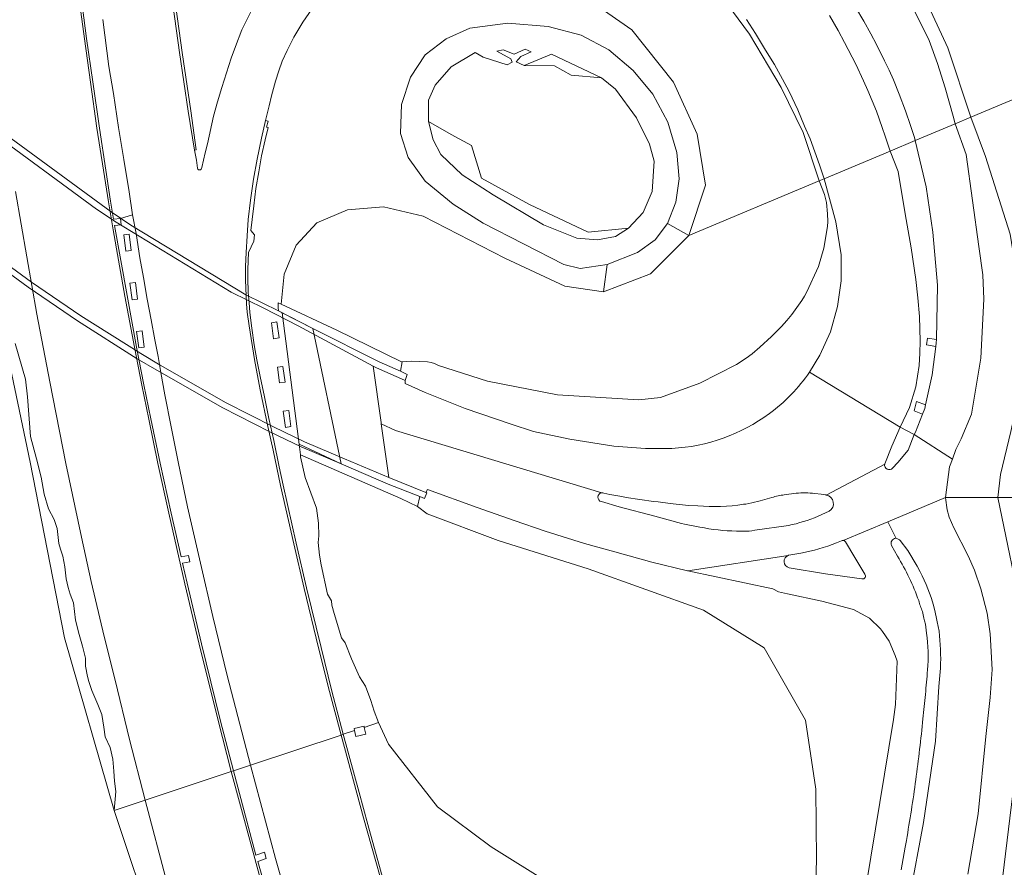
# Model space of a CAD drawing. Header units: metres. Extents: x 140853 to 145288, y 474558 to 480269.
# Tile 68 of 256: x 141122 to 141283, y 476836 to 476974. Entities that reach past the tile are written whole.
import ezdxf

# ---------------------------------------------------------------- set-up
doc = ezdxf.new("R2010")
doc.units = ezdxf.units.M
doc.header["$MEASUREMENT"] = 0
for name, color, linetype, lineweight in [('B-WE-GR-BEPLANTING_CULTUUR_BOSPLANTSOEN-G', 90, 'GR-PLANTSOEN', 18), ('B-WE-GR-BOS_LOOF-G', 40, 'Continuous', 13), ('B-WE-GR-GRAS-G', 60, 'Continuous', 13), ('B-WE-GR-GRAS_KRUIDENRIJK-G', 80, 'Continuous', 18), ('B-WE-GR-GROENVOORZIENING-G', 80, 'Continuous', 18), ('B-WE-GR-RIET-G', 120, 'Continuous', 13), ('B-WE-GR-STRUIK-G', 90, 'Continuous', 13), ('B-WE-KW-KUNSTWERK_BRUG-G', 170, 'Continuous', 18), ('B-WE-KW-KUNSTWERK_LANDHOOFD-G', 170, 'Continuous', 18), ('B-WE-OG-BEBOUWING_LAGE TRAFO-G', 7, 'Continuous', 18), ('B-WE-OG-WATER-G', 130, 'Continuous', 18), ('B-WE-VH-VERHARDING_ASFALT-G', 252, 'Continuous', 18), ('B-WE-VH-VERHARDING_BETON-G', 252, 'Continuous', 18), ('B-WE-VH-VERHARDING_GESLOTEN-G', 7, 'Continuous', 18), ('B-WE-VH-VERHARDING_OPEN-G', 252, 'Continuous', 18), ('B-WE-VH-VERHARDING_TEGEL-G', 252, 'Continuous', 18)]:
    doc.layers.add(name, color=color, linetype=linetype, lineweight=lineweight)
doc.linetypes.add('GR-PLANTSOEN', pattern='A,0,[179,NLCS.shx,S=2,R=0,X=0,Y=0],-4', length=4)

msp = doc.modelspace()

# ---------------------------------------------------------------- linework, layer by layer
at = {"layer": 'B-WE-GR-BEPLANTING_CULTUUR_BOSPLANTSOEN-G', "ltscale": 0.2, "flags": 128}
msp.add_lwpolyline([(141290.917, 476896.52), (141281.8, 476896.526), (141285.994, 476876.321), (141285.434, 476858.118), (141282.353, 476832.634), (141277.032, 476813.871), (141269.199, 476789.391), (141280.266, 476784.926), (141283.014, 476783.817), (141283.795, 476785.751), (141284.627, 476787.424), (141285.559, 476789.043), (141286.612, 476790.632), (141287.173, 476791.397), (141288.947, 476793.533), (141296.455, 476801.514), (141310.501, 476815.982), (141333.052, 476838.852), (141327.791, 476836.821), (141323.203, 476836.238), (141317.861, 476836.533), (141312.949, 476839.289), (141310.694, 476841.508), (141308.194, 476845.334), (141306.279, 476850.771), (141303.827, 476864.227), (141301.178, 476869.021), (141297.287, 476874.379), (141295.033, 476878.946), (141291.995, 476889.291), (141290.98, 476894.638), (141290.917, 476896.52)], close=True, dxfattribs=at)
at = {"layer": 'B-WE-GR-BOS_LOOF-G', "ltscale": 0.2, "flags": 128}
msp.add_lwpolyline([(141144.453, 476825.514), (141137.785, 476845.479), (141129.647, 476873.643), (141124.093, 476902.279), (141120.827, 476917.877)], dxfattribs=at)
at = {"layer": 'B-WE-GR-GRAS-G', "ltscale": 0.2, "flags": 128}
for points in [[(141231.439, 476939.225), (141252.693, 476948.145), (141250.057, 476956.026), (141246.471, 476963.349), (141241.301, 476972.072), (141235.945, 476979.396), (141231.567, 476983.734), (141224.937, 476987.87), (141213.398, 476990.094), (141202.981, 476988.593), (141193.7, 476984.442), (141185.433, 476977.283), (141194.917, 476980.537), (141204.805, 476980.852), (141214.336, 476978.245), (141222.141, 476972.758), (141228.953, 476964.209), (141232.765, 476955.741), (141234.149, 476947.44), (141231.439, 476939.225)], [(141289.467, 476963.578), (141277.41, 476958.518), (141279.765, 476952.119), (141283.789, 476939.474), (141285.37, 476929.558), (141286.519, 476921.08), (141285.513, 476914.613), (141283.933, 476907.284), (141282.208, 476900.243), (141281.8, 476896.526), (141290.917, 476896.52), (141290.733, 476902.056), (141291.1, 476906.214), (141291.9, 476907.873), (141293.007, 476909.345), (141298.879, 476915.109), (141300.291, 476916.199), (141306.038, 476919.613), (141311.626, 476921.449), (141313.223, 476921.805), (141315.545, 476922.322), (141298.807, 476945.267), (141289.467, 476963.578)]]:
    msp.add_lwpolyline(points, close=True, dxfattribs=at)
msp.add_lwpolyline([(141268.045, 476981.942), (141273.639, 476969.84), (141277.41, 476958.518), (141289.467, 476963.578)], dxfattribs=at)
at = {"layer": 'B-WE-GR-GRAS_KRUIDENRIJK-G', "ltscale": 0.2, "flags": 128}
for points in [[(141277.41, 476958.518), (141274.85, 476957.444), (141276.636, 476952.437), (141278.69, 476937.419), (141279.367, 476932.799), (141279.509, 476928.871), (141279.042, 476919.243), (141277.519, 476910.123), (141275.805, 476906.069), (141274.975, 476904.353), (141274.383, 476902.753), (141273.917, 476901.494), (141273.282, 476896.532), (141281.8, 476896.526), (141282.208, 476900.243), (141283.933, 476907.284), (141285.513, 476914.613), (141286.519, 476921.08), (141285.37, 476929.558), (141283.789, 476939.474), (141279.765, 476952.119), (141277.41, 476958.518)], [(141268.338, 476954.711), (141264.241, 476952.991), (141265.567, 476949.649), (141266.687, 476942.756), (141267.659, 476937.216), (141268.412, 476932.058), (141268.772, 476929.064), (141269.01, 476926.009), (141269.099, 476924.016), (141269.12, 476922.022), (141269.073, 476920.028), (141268.958, 476918.037), (141268.412, 476914.544), (141267.379, 476911.163), (141265.879, 476907.961), (141268.158, 476906.809), (141268.365, 476907.178), (141269.534, 476910.113), (141268.146, 476910.659), (141268.54, 476912.175), (141270.034, 476911.641), (141271.114, 476916.499), (141271.697, 476921.16), (141270.184, 476921.406), (141270.318, 476922.503), (141271.776, 476922.255), (141271.936, 476931.132), (141271.217, 476939.774), (141270.108, 476947.154), (141268.338, 476954.711)], [(141250.288, 476929.347), (141250.662, 476930.07), (141252.541, 476934.174), (141253.44, 476937.153), (141254.02, 476940.702), (141254.083, 476941.536), (141254.059, 476942.789), (141253.881, 476944.598), (141253.57, 476945.9), (141252.693, 476948.145), (141231.439, 476939.225), (141225.208, 476932.968), (141217.504, 476930.037), (141211.209, 476930.982), (141201.433, 476935.545), (141188.134, 476942.362), (141181.688, 476943.914), (141175.79, 476943.401), (141170.825, 476941.273), (141167.426, 476937.661), (141165.48, 476932.904), (141164.974, 476928.043), (141174.04, 476923.805), (141184.573, 476918.646), (141184.715, 476918.615), (141186.248, 476918.744), (141188.818, 476918.656), (141189.411, 476918.532), (141189.989, 476918.347), (141190.629, 476918.057), (141198.603, 476915.473), (141210.016, 476913.281), (141223.3, 476912.44), (141226.84, 476912.843), (141233.239, 476915.146), (141239.207, 476918.209), (141240.75, 476919.223), (141241.733, 476919.965), (141242.991, 476921.012), (141244.894, 476922.737), (141246.546, 476924.395), (141247.414, 476925.354), (141248.232, 476926.355), (141249.858, 476928.656), (141250.288, 476929.347)]]:
    msp.add_lwpolyline(points, close=True, dxfattribs=at)
msp.add_lwpolyline([(141251.123, 476916.97), (141252.799, 476919.694), (141254.532, 476923.541), (141255.679, 476927.629), (141256.256, 476931.835), (141256.251, 476936.079), (141255.415, 476941.471), (141253.513, 476948.489), (141252.693, 476948.145), (141253.57, 476945.9), (141253.881, 476944.598), (141254.059, 476942.789), (141254.083, 476941.536), (141254.02, 476940.702), (141253.44, 476937.153), (141252.541, 476934.174), (141250.662, 476930.07), (141250.288, 476929.347), (141249.858, 476928.656), (141248.232, 476926.355), (141247.414, 476925.354), (141246.546, 476924.395), (141244.894, 476922.737), (141242.991, 476921.012), (141241.733, 476919.965), (141240.75, 476919.223), (141239.207, 476918.209), (141233.239, 476915.146), (141226.84, 476912.843), (141223.3, 476912.44), (141210.016, 476913.281), (141198.603, 476915.473), (141190.629, 476918.057), (141189.989, 476918.347), (141189.411, 476918.532), (141188.818, 476918.656), (141186.248, 476918.744), (141184.715, 476918.615), (141184.428, 476917.123), (141185.53, 476916.564), (141185.19, 476915.604), (141185.204, 476915.111), (141188.453, 476913.625), (141194.961, 476911.027), (141202.455, 476908.453), (141206.12, 476907.285), (141212.021, 476906.045), (141219.227, 476904.911), (141224.364, 476904.528), (141228.679, 476904.513), (141228.679, 476904.513, 0.1471158), (141244.556, 476910.207), (141244.556, 476910.207, 0.0822258), (141251.123, 476916.97)], format="xyb", close=True, dxfattribs=at)
for points in [[(141251.793, 476822.749), (141252.231, 476837.453), (141252.135, 476848.962), (141250.471, 476860.199), (141243.688, 476872.022), (141233.801, 476878.175), (141215.043, 476884.911), (141200.337, 476889.529), (141188.771, 476893.83), (141187.19, 476895.059), (141187.19, 476895.059), (141184.488, 476896.357), (141168.125, 476903.458), (141168.163, 476903.158), (141168.908, 476899.751), (141170.755, 476894.8), (141171.063, 476892.358), (141171.129, 476890.29), (141171.002, 476889.183), (141171.209, 476887.12), (141171.503, 476885.516), (141172.559, 476880.775), (141173.175, 476879.664), (141173.265, 476878.946), (141173.625, 476877.608), (141174.8, 476873.66), (141175.425, 476872.823), (141176.465, 476870.212), (141177.774, 476867.268), (141178.716, 476865.771), (141179.577, 476863.428), (141180.164, 476861.703), (141180.825, 476859.81), (141182.498, 476856.317), (141190.458, 476846.082), (141199.188, 476839.581), (141209.032, 476833.442)], [(141258.159, 476820.076), (141264.795, 476860.321), (141264.795, 476860.321), (141265.118, 476862.785), (141265.411, 476869.823), (141265.042, 476870.781), (141264.074, 476873.07), (141262.986, 476874.656), (141262.668, 476875.119), (141260.881, 476876.846), (141258.248, 476878.267), (141253.128, 476879.605), (141247.511, 476880.801), (141246.055, 476881.122), (141245.124, 476881.624), (141231.243, 476884.547), (141231.2, 476884.556), (141225.391, 476885.962), (141219.362, 476887.638), (141214.438, 476889.031), (141208.032, 476891.003), (141202.956, 476892.771), (141196.95, 476894.905), (141188.837, 476897.82), (141188.587, 476897.338), (141188.708, 476897.29), (141188.339, 476896.38), (141187.603, 476896.664), (141187.19, 476895.059), (141188.771, 476893.83), (141200.337, 476889.529), (141215.043, 476884.911), (141233.801, 476878.175), (141243.688, 476872.022), (141250.471, 476860.199), (141252.135, 476848.962), (141252.231, 476837.453), (141251.793, 476822.749)]]:
    msp.add_lwpolyline(points, dxfattribs=at)
msp.add_lwpolyline([(141282.353, 476832.634), (141285.434, 476858.118), (141285.994, 476876.321), (141281.8, 476896.526), (141273.282, 476896.532), (141273.283, 476896.512), (141273.284, 476896.491), (141273.284, 476896.491, 0.0712984), (141273.883, 476893.328), (141273.883, 476893.328), (141274.6, 476891.546), (141276.942, 476886.987), (141278.009, 476884.656), (141279.014, 476881.644), (141280.046, 476877.647), (141280.53, 476874.286), (141280.859, 476868.45), (141280.572, 476863.917), (141279.847, 476857.561), (141278.586, 476844.962), (141276.909, 476835.132)], format="xyb", dxfattribs=at)
at = {"layer": 'B-WE-GR-GROENVOORZIENING-G', "ltscale": 0.2, "flags": 128}
for points in [[(141267.72, 476976.8), (141269.32, 476973.69), (141270.58, 476971), (141271.94, 476967.26), (141273.23, 476963.28), (141274.49, 476958.7), (141274.85, 476957.444), (141277.41, 476958.518), (141273.639, 476969.84), (141268.045, 476981.942)], [(141147.548, 476978.543), (141148.828, 476969.052), (141150.237, 476959.568), (141151.148, 476953.195), (141150.863, 476953.167), (141150.863, 476953.167), (141151.19, 476951.49), (141151.33, 476950.18), (141151.405, 476950.049), (141151.515, 476949.952), (141151.669, 476949.91), (141151.816, 476949.941), (141151.935, 476950.04), (141152.001, 476950.176), (141152.038, 476950.335), (141152.594, 476952.702), (141152.959, 476954.181), (141153.953, 476958.689), (141154.588, 476961.032), (141155.324, 476963.361), (141156.856, 476968.117), (141157.523, 476970.039), (141158.597, 476972.757), (141160.508, 476976.687)], [(141169.986, 476976.151), (141168.49, 476973.985), (141167.04, 476971.579), (141165.962, 476969.368), (141165.153, 476967.64), (141164.617, 476966.057), (141164.058, 476964.4), (141163.383, 476962.003), (141163.011, 476960.375), (141162.425, 476957.994), (141162.877, 476957.891), (141162.612, 476956.901), (141162.845, 476956.842), (141162.404, 476954.838), (141161.8, 476952.196), (141161.336, 476949.607), (141160.868, 476946.912), (141160.509, 476944.041), (141160.249, 476941.844), (141160.046, 476940.066), (141160.615, 476939.312), (141160.534, 476938.314), (141159.636, 476936.447), (141159.562, 476933.701), (141159.539, 476932.261), (141159.602, 476929.951), (141159.743, 476928.334), (141159.893, 476926.684), (141160.211, 476924.103), (141160.598, 476921.381), (141161.003, 476918.985), (141161.636, 476915.974), (141162.207, 476913.201), (141162.998, 476909.409), (141163.763, 476905.814), (141164.665, 476901.514), (141165.316, 476898.52), (141167.424, 476889.047), (141169.101, 476881.791), (141171.482, 476872.066), (141173.268, 476864.922), (141175.106, 476857.907), (141176.957, 476858.523), (141176.878, 476858.865), (141178.488, 476859.233), (141178.532, 476859.047), (141180.825, 476859.81), (141180.164, 476861.703), (141179.577, 476863.428), (141178.716, 476865.771), (141177.774, 476867.268), (141176.465, 476870.212), (141175.425, 476872.823), (141174.8, 476873.66), (141173.625, 476877.608), (141173.265, 476878.946), (141173.175, 476879.664), (141172.559, 476880.775), (141171.503, 476885.516), (141171.209, 476887.12), (141171.002, 476889.183), (141171.129, 476890.29), (141171.063, 476892.358), (141170.755, 476894.8), (141168.908, 476899.751), (141168.163, 476903.158), (141168.125, 476903.458), (141167.903, 476905.193), (141167.796, 476906.028), (141165.169, 476926.601), (141164.527, 476926.929), (141164.52, 476927.497), (141164.511, 476928.26), (141164.974, 476928.043), (141165.48, 476932.904), (141167.426, 476937.661), (141170.825, 476941.273), (141175.79, 476943.401), (141181.688, 476943.914), (141188.134, 476942.362), (141201.433, 476935.545), (141211.209, 476930.982), (141217.504, 476930.037), (141218.106, 476934.526), (141213.722, 476933.85), (141211.033, 476934.479), (141197.929, 476941.265), (141193.035, 476944.361), (141188.451, 476948.072), (141185.663, 476951.931), (141184.432, 476955.845), (141184.607, 476960.603), (141186.05, 476965.032), (141188.465, 476968.71), (141191.856, 476971.273), (141195.71, 476973.024), (141201.935, 476973.822), (141208.499, 476973.297), (141213.859, 476971.91), (141218.38, 476969.509), (141222.384, 476966.121), (141225.57, 476962.275), (141228.025, 476957.708), (141229.494, 476952.776), (141229.852, 476948.491), (141229.286, 476944.651), (141227.968, 476941.211), (141231.439, 476939.225), (141234.149, 476947.44), (141232.765, 476955.741), (141228.953, 476964.209), (141222.141, 476972.758), (141214.336, 476978.245)], [(141235.945, 476979.396), (141241.301, 476972.072), (141246.471, 476963.349), (141250.057, 476956.026), (141252.693, 476948.145), (141253.513, 476948.489), (141252.71, 476950.77), (141251.99, 476952.87), (141251.19, 476954.98), (141250.31, 476957.04), (141249.19, 476959.7), (141247.76, 476962.71), (141246.71, 476964.69), (141245.38, 476967.11), (141243.95, 476969.46), (141242.31, 476972.17), (141240.83, 476974.44)], [(141132.413, 476978.119), (141133.259, 476971.368), (141134.262, 476964.277), (141135.376, 476956.732), (141136.394, 476949.902), (141137.185, 476944.81), (141137.642, 476941.908), (141138.79, 476942), (141138.79, 476942), (141140.778, 476942.6), (141140.205, 476946.335), (141139.336, 476951.64), (141138.479, 476956.83), (141137.644, 476962.392), (141136.917, 476966.806), (141135.896, 476974.441)], [(141254.36, 476975.1), (141255.79, 476972.64), (141256.83, 476970.72), (141258.66, 476967.15), (141259.89, 476964.47), (141260.59, 476962.85), (141262, 476959.48), (141262.96, 476956.82), (141263.44, 476955.41), (141264.241, 476952.991), (141268.338, 476954.711), (141268.21, 476955.19), (141267.58, 476957.16), (141266.75, 476959.53), (141265.72, 476962.29), (141264.79, 476964.63), (141264.06, 476966.19), (141263.34, 476967.7), (141262.04, 476970.38), (141261.11, 476972.11), (141259.97, 476974.15), (141258.59, 476976.43)], [(141121.651, 476921.631), (141123.29, 476915.796), (141123.65, 476912.918), (141124.129, 476906.444), (141125.088, 476902.847), (141125.888, 476899.849), (141126.367, 476897.052), (141127.047, 476894.694), (141128.006, 476892.935), (141128.485, 476891.457), (141128.735, 476889.014), (141129.043, 476888.112), (141129.395, 476886.946), (141129.725, 476885.23), (141129.967, 476883.25), (141130.275, 476881.864), (141130.605, 476880.764), (141131.133, 476879.356), (141131.463, 476876.518), (141132.057, 476874.208), (141132.585, 476872.294), (141133.069, 476870.314), (141133.091, 476869.016), (141133.399, 476867.322), (141133.619, 476866.508), (141134.125, 476865.034), (141135.115, 476862.768), (141135.775, 476861.162), (141136.083, 476859.072), (141136.303, 476857.488), (141137.095, 476855.75), (141137.557, 476853.836), (141137.689, 476851.878), (141137.821, 476850.272), (141138.013, 476848.582), (141137.785, 476845.479), (141142.824, 476847.157), (141140.287, 476857.084), (141137.917, 476866.728), (141136.134, 476873.852), (141134.002, 476882.83), (141132.459, 476890.057), (141129.867, 476902.076), (141127.258, 476915.371), (141125.177, 476926.393), (141123.523, 476935.755), (141121.668, 476946.414)], [(141209.032, 476833.442), (141199.188, 476839.581), (141190.458, 476846.082), (141182.498, 476856.317), (141180.825, 476859.81), (141178.532, 476859.047), (141178.795, 476857.947), (141177.176, 476857.566), (141176.957, 476858.523), (141175.106, 476857.907), (141177.672, 476848.43), (141179.086, 476843.184), (141183.233, 476828.295)], [(141146.374, 476833.78), (141142.824, 476847.157), (141137.785, 476845.479), (141144.453, 476825.514)]]:
    msp.add_lwpolyline(points, dxfattribs=at)
for points in [[(141163.758, 476922.405), (141163.393, 476925.005), (141164.286, 476925.132), (141164.651, 476922.522), (141163.758, 476922.405)], [(141164.718, 476915.196), (141164.364, 476917.777), (141165.258, 476917.894), (141165.611, 476915.313), (141164.718, 476915.196)], [(141165.68, 476907.948), (141165.333, 476910.579), (141166.217, 476910.696), (141166.573, 476908.075), (141165.68, 476907.948)]]:
    msp.add_lwpolyline(points, close=True, dxfattribs=at)
at = {"layer": 'B-WE-GR-RIET-G', "ltscale": 0.2, "flags": 128}
for points in [[(141217.204, 476964.946), (141209.042, 476968.788), (141204.574, 476966.934), (141209.533, 476966.865), (141212.263, 476965.342), (141217.204, 476964.946)], [(141188.976, 476957.814), (141189.76, 476954.846), (141191.005, 476952.457), (141194.47, 476949.144), (141199.534, 476945.857), (141207.72, 476940.963), (141213.184, 476938.775), (141216.552, 476938.527), (141219.504, 476939.044), (141221.581, 476940.43), (141215.03, 476939.779), (141205.484, 476944.306), (141197.614, 476948.603), (141196.01, 476953.927), (141192.717, 476955.685), (141188.976, 476957.814)]]:
    msp.add_lwpolyline(points, close=True, dxfattribs=at)
at = {"layer": 'B-WE-GR-STRUIK-G', "ltscale": 0.2, "flags": 128}
msp.add_lwpolyline([(141227.968, 476941.211), (141225.969, 476938.502), (141223.068, 476936.483), (141218.106, 476934.526), (141217.504, 476930.037), (141225.208, 476932.968), (141231.439, 476939.225), (141227.968, 476941.211)], close=True, dxfattribs=at)
msp.add_lwpolyline([(141120.827, 476917.877), (141124.093, 476902.279), (141129.647, 476873.643), (141137.785, 476845.479), (141137.785, 476845.479), (141138.013, 476848.582), (141137.821, 476850.272), (141137.689, 476851.878), (141137.557, 476853.836), (141137.095, 476855.75), (141136.303, 476857.488), (141136.083, 476859.072), (141135.775, 476861.162), (141135.115, 476862.768), (141134.125, 476865.034), (141133.619, 476866.508), (141133.399, 476867.322), (141133.091, 476869.016), (141133.069, 476870.314), (141132.585, 476872.294), (141132.057, 476874.208), (141131.463, 476876.518), (141131.133, 476879.356), (141130.605, 476880.764), (141130.275, 476881.864), (141129.967, 476883.25), (141129.725, 476885.23), (141129.395, 476886.946), (141129.043, 476888.112), (141128.735, 476889.014), (141128.485, 476891.457), (141128.006, 476892.935), (141127.047, 476894.694), (141126.367, 476897.052), (141125.888, 476899.849), (141125.088, 476902.847), (141124.129, 476906.444), (141123.65, 476912.918), (141123.29, 476915.796), (141121.651, 476921.631)], dxfattribs=at)
at = {"layer": 'B-WE-KW-KUNSTWERK_BRUG-G', "ltscale": 0.2, "flags": 128}
msp.add_lwpolyline([(141116.561, 476935.998), (141123.733, 476930.786), (141131.764, 476925.315), (141141.535, 476919.149), (141144.727, 476917.292), (141155.459, 476911.154), (141163.16, 476907.215), (141168.255, 476904.765), (141174.76, 476902.008), (141182.448, 476898.703), (141187.603, 476896.664), (141188.339, 476896.38), (141188.708, 476897.29), (141188.587, 476897.338), (141182.53, 476899.782), (141181.307, 476908.508), (141181.275, 476908.739), (141179.99, 476917.904), (141180.528, 476917.651), (141185.07, 476915.657), (141185.19, 476915.604), (141185.53, 476916.564), (141184.428, 476917.123), (141180.945, 476918.64), (141170.132, 476924.064), (141164.527, 476926.929), (141159.243, 476929.533), (141140.48, 476940.93), (141140.48, 476940.93), (141137.287, 476943.067), (141119.322, 476956.239)], dxfattribs=at)
for points in [[(141140.212, 476939.447), (141139.318, 476939.34), (141139.657, 476936.678), (141140.551, 476936.795), (141140.212, 476939.447)], [(141141.223, 476931.561), (141140.33, 476931.434), (141140.701, 476928.744), (141141.595, 476928.861), (141141.223, 476931.561)], [(141142.303, 476923.679), (141141.409, 476923.562), (141141.769, 476920.902), (141142.652, 476921.028), (141142.303, 476923.679)], [(141164.286, 476925.132), (141163.393, 476925.005), (141163.758, 476922.405), (141164.651, 476922.522), (141164.286, 476925.132)], [(141165.258, 476917.894), (141164.364, 476917.777), (141164.718, 476915.196), (141165.611, 476915.313), (141165.258, 476917.894)], [(141166.217, 476910.696), (141165.333, 476910.579), (141165.68, 476907.948), (141166.573, 476908.075), (141166.217, 476910.696)]]:
    msp.add_lwpolyline(points, close=True, dxfattribs=at)
at = {"layer": 'B-WE-KW-KUNSTWERK_LANDHOOFD-G', "ltscale": 0.2, "flags": 128}
msp.add_lwpolyline([(141181.307, 476908.508), (141181.275, 476908.739), (141179.99, 476917.904), (141180.528, 476917.651), (141185.07, 476915.657), (141185.19, 476915.604), (141185.53, 476916.564), (141184.428, 476917.123), (141180.945, 476918.64), (141170.132, 476924.064), (141174.76, 476902.008), (141182.448, 476898.703), (141187.603, 476896.664), (141188.339, 476896.38), (141188.708, 476897.29), (141188.587, 476897.338), (141182.53, 476899.782), (141181.307, 476908.508)], close=True, dxfattribs=at)
at = {"layer": 'B-WE-OG-BEBOUWING_LAGE TRAFO-G', "ltscale": 0.2, "flags": 128}
msp.add_lwpolyline([(141178.795, 476857.947), (141178.532, 476859.047), (141178.488, 476859.233), (141176.878, 476858.865), (141176.957, 476858.523), (141177.176, 476857.566), (141178.795, 476857.947)], close=True, dxfattribs=at)
at = {"layer": 'B-WE-OG-WATER-G', "ltscale": 0.2, "flags": 128}
msp.add_lwpolyline([(141221.581, 476940.43), (141223.991, 476943), (141225.481, 476946.392), (141225.79, 476951.332), (141224.999, 476954.128), (141222.887, 476958.427), (141219.452, 476963.098), (141217.204, 476964.946), (141212.263, 476965.342), (141209.533, 476966.865), (141204.574, 476966.934), (141203.287, 476967.537), (141204.069, 476968.438), (141205.743, 476969.155), (141204.779, 476969.604), (141202.939, 476968.775), (141201.179, 476969.519), (141200.141, 476969.256), (141202.393, 476968.01), (141202.627, 476967.506), (141201.809, 476967.03), (141197.935, 476968.323), (141196.63, 476969.068), (141192.704, 476966.709), (141190.112, 476963.724), (141189.001, 476961.293), (141188.976, 476957.814), (141192.717, 476955.685), (141196.01, 476953.927), (141197.614, 476948.603), (141205.484, 476944.306), (141215.03, 476939.779), (141221.581, 476940.43)], close=True, dxfattribs=at)
at = {"layer": 'B-WE-VH-VERHARDING_ASFALT-G', "ltscale": 0.2, "flags": 128}
for points in [[(141276.636, 476952.437), (141274.85, 476957.444), (141268.338, 476954.711), (141270.108, 476947.154), (141271.217, 476939.774), (141271.936, 476931.132), (141271.776, 476922.255), (141271.766, 476921.711), (141271.697, 476921.16), (141271.114, 476916.499), (141270.034, 476911.641), (141269.897, 476911.024), (141269.534, 476910.113), (141268.365, 476907.178), (141268.158, 476906.809), (141274.383, 476902.753), (141274.975, 476904.353), (141275.805, 476906.069), (141277.519, 476910.123), (141279.042, 476919.243), (141279.509, 476928.871), (141279.367, 476932.799), (141278.69, 476937.419), (141276.636, 476952.437)], [(141268.412, 476932.058), (141267.659, 476937.216), (141266.687, 476942.756), (141265.567, 476949.649), (141264.241, 476952.991), (141253.513, 476948.489), (141255.415, 476941.471), (141256.251, 476936.079), (141256.256, 476931.835), (141255.679, 476927.629), (141254.532, 476923.541), (141252.799, 476919.694), (141251.123, 476916.97), (141265.879, 476907.961), (141267.379, 476911.163), (141268.412, 476914.544), (141268.958, 476918.037), (141269.073, 476920.028), (141269.12, 476922.022), (141269.099, 476924.016), (141269.01, 476926.009), (141268.772, 476929.064), (141268.412, 476932.058)]]:
    msp.add_lwpolyline(points, close=True, dxfattribs=at)
for points in [[(141116.934, 476956.693), (141134.899, 476943.521), (141138.092, 476941.384), (141156.855, 476929.987), (141162.139, 476927.383), (141167.744, 476924.518), (141179.99, 476917.904), (141180.528, 476917.651), (141185.07, 476915.657), (141185.19, 476915.604), (141185.53, 476916.564), (141184.428, 476917.123), (141180.945, 476918.64), (141170.132, 476924.064), (141164.527, 476926.929), (141159.243, 476929.533), (141140.48, 476940.93), (141137.287, 476943.067), (141119.322, 476956.239)], [(141117.12, 476936.816), (141124.292, 476931.604), (141132.323, 476926.133), (141142.094, 476919.967), (141145.286, 476918.11), (141156.018, 476911.972), (141163.719, 476908.033), (141168.814, 476905.583), (141175.319, 476902.826), (141182.53, 476899.782), (141181.307, 476908.508), (141181.275, 476908.739), (141179.99, 476917.904), (141167.744, 476924.518), (141162.139, 476927.383), (141156.855, 476929.987), (141138.092, 476941.384), (141134.899, 476943.521), (141116.934, 476956.693)], [(141116.561, 476935.998), (141123.733, 476930.786), (141131.764, 476925.315), (141141.535, 476919.149), (141144.727, 476917.292), (141155.459, 476911.154), (141163.16, 476907.215), (141168.255, 476904.765), (141174.76, 476902.008), (141182.448, 476898.703), (141187.603, 476896.664), (141188.339, 476896.38), (141188.708, 476897.29), (141188.587, 476897.338), (141182.53, 476899.782), (141175.319, 476902.826), (141168.814, 476905.583), (141163.719, 476908.033), (141156.018, 476911.972), (141145.286, 476918.11), (141142.094, 476919.967), (141132.323, 476926.133), (141124.292, 476931.604), (141117.12, 476936.816)]]:
    msp.add_lwpolyline(points, dxfattribs=at)
for points in [[(141265.879, 476907.961), (141251.123, 476916.97), (141251.123, 476916.97, -0.0822258), (141244.556, 476910.207), (141244.556, 476910.207, -0.1471158), (141228.679, 476904.513), (141228.679, 476904.513), (141224.364, 476904.528), (141219.227, 476904.911), (141212.021, 476906.045), (141206.12, 476907.285), (141202.455, 476908.453), (141194.961, 476911.027), (141188.453, 476913.625), (141185.204, 476915.111), (141185.19, 476915.604), (141185.07, 476915.657), (141180.528, 476917.651), (141179.99, 476917.904), (141181.275, 476908.739), (141181.307, 476908.508), (141183.638, 476907.414), (141217.253, 476897.28), (141217.253, 476897.28, -0.1102811), (141217.57, 476897.249), (141217.57, 476897.249), (141218.547, 476897.03), (141220.486, 476896.673), (141220.486, 476896.673, 0.0187357), (141226.415, 476895.796), (141226.415, 476895.796), (141228.379, 476895.564), (141230.87, 476895.244), (141231.386, 476895.202), (141232.883, 476895.138), (141232.883, 476895.138, 0.0581928), (141240.341, 476895.412), (141240.341, 476895.412), (141240.738, 476895.455), (141241.205, 476895.52), (141241.715, 476895.647), (141243.046, 476895.984), (141244.978, 476896.511), (141244.978, 476896.511, -0.0452218), (141246.995, 476896.954), (141246.995, 476896.954), (141248.909, 476897.21), (141248.909, 476897.21, -0.0469933), (141251.952, 476897.191), (141251.952, 476897.191), (141252.978, 476897.084), (141253.747, 476896.932), (141253.785, 476896.926), (141253.823, 476896.919), (141263.355, 476901.964), (141263.363, 476901.995), (141263.371, 476902.025), (141264.523, 476904.89), (141265.879, 476907.961)], [(141220.06, 476895.005), (141217.191, 476895.845), (141217.191, 476895.845, -0.8452527), (141217.253, 476897.28), (141217.253, 476897.28), (141183.638, 476907.414), (141181.307, 476908.508), (141182.53, 476899.782), (141188.587, 476897.338), (141188.837, 476897.82), (141196.95, 476894.905), (141202.956, 476892.771), (141208.032, 476891.003), (141214.438, 476889.031), (141219.362, 476887.638), (141225.391, 476885.962), (141231.2, 476884.556), (141231.243, 476884.547), (141247.641, 476887.073), (141247.641, 476887.073, -0.0269266), (141247.743, 476887.104), (141247.743, 476887.104), (141249.687, 476887.468), (141249.687, 476887.468, 0.0495981), (141255.477, 476889.109), (141255.477, 476889.109), (141256.302, 476889.45), (141256.302, 476889.45, -0.1731002), (141256.595, 476889.531), (141256.595, 476889.531), (141263.856, 476892.559), (141273.284, 476896.491), (141273.283, 476896.512), (141273.282, 476896.532), (141273.917, 476901.494), (141274.383, 476902.753), (141268.158, 476906.809), (141267.185, 476904.249), (141265.478, 476902.217), (141264.644, 476901.31), (141264.644, 476901.31, -0.7675515), (141263.355, 476901.964), (141263.355, 476901.964), (141253.823, 476896.919), (141253.823, 476896.919, -0.6771962), (141254.33, 476894.272), (141254.33, 476894.272), (141252.52, 476893.464), (141252.52, 476893.464, -0.0474443), (141247.668, 476891.96), (141247.668, 476891.96), (141242.212, 476891.184), (141241.713, 476891.095), (141241.251, 476891.048), (141239.2, 476891.04), (141239.2, 476891.04, -0.0442215), (141233.229, 476891.686), (141233.229, 476891.686), (141230.746, 476892.196), (141230.246, 476892.287), (141225.887, 476893.457), (141220.06, 476895.005)]]:
    msp.add_lwpolyline(points, format="xyb", close=True, dxfattribs=at)
for points in [[(141276.909, 476835.132), (141278.586, 476844.962), (141279.847, 476857.561), (141280.572, 476863.917), (141280.859, 476868.45), (141280.53, 476874.286), (141280.046, 476877.647), (141279.014, 476881.644), (141278.009, 476884.656), (141276.942, 476886.987), (141274.6, 476891.546), (141273.883, 476893.328), (141273.883, 476893.328, -0.0712984), (141273.284, 476896.491), (141273.284, 476896.491), (141263.856, 476892.559), (141265.246, 476889.838), (141265.427, 476889.792), (141265.427, 476889.792, -0.1145874), (141265.899, 476889.514), (141265.899, 476889.514), (141267.12, 476887.871), (141268.631, 476885.345), (141269.113, 476884.41), (141269.113, 476884.41, -0.054391), (141271.346, 476878.769), (141271.346, 476878.769), (141271.562, 476877.827), (141271.809, 476876.798), (141271.91, 476876.233), (141272.221, 476874.735), (141272.221, 476874.735, -0.0398081), (141272.445, 476868.706), (141272.445, 476868.706), (141272.189, 476865.697), (141271.613, 476856.815), (141269.66, 476843.525), (141267.447, 476831.555)], [(141266.031, 476835.844), (141266.678, 476839.485), (141266.886, 476840.625), (141266.886, 476840.625, 0.0099272), (141268.428, 476850.492), (141268.428, 476850.492, 0.0099499), (141269.581, 476860.448), (141269.581, 476860.448, 0.0037826), (141269.988, 476864.426), (141269.988, 476864.426, 0.0035208), (141270.334, 476868.397), (141270.334, 476868.397, 0.0599564), (141270.186, 476874.401), (141270.186, 476874.401), (141269.99, 476875.884), (141269.833, 476876.389), (141269.719, 476876.855), (141269.52, 476877.912), (141269.52, 476877.912, -0.0407084), (141268.895, 476879.71), (141268.895, 476879.71, 0.0257554), (141267.351, 476883.425), (141267.351, 476883.425, 0.0255135), (141265.429, 476886.973), (141265.429, 476886.973), (141264.479, 476888.7), (141264.479, 476888.7, -0.5086673), (141265.135, 476889.867), (141265.135, 476889.867), (141265.246, 476889.838), (141263.856, 476892.559), (141256.595, 476889.531), (141256.595, 476889.531, -0.2533104), (141256.949, 476889.3), (141256.949, 476889.3), (141258.491, 476886.721), (141260.125, 476884.018), (141260.125, 476884.018, -0.6732988), (141259.651, 476883.236), (141259.651, 476883.236), (141253.712, 476884.069), (141247.788, 476885.073), (141247.788, 476885.073, -0.759964), (141247.641, 476887.073), (141247.641, 476887.073), (141231.243, 476884.547), (141245.124, 476881.624), (141246.055, 476881.122), (141247.511, 476880.801), (141253.128, 476879.605), (141258.248, 476878.267), (141260.881, 476876.846), (141262.668, 476875.119), (141262.986, 476874.656), (141264.074, 476873.07), (141265.042, 476870.781), (141265.411, 476869.823), (141265.118, 476862.785), (141264.795, 476860.321), (141258.159, 476820.076)]]:
    msp.add_lwpolyline(points, format="xyb", dxfattribs=at)
at = {"layer": 'B-WE-VH-VERHARDING_BETON-G', "ltscale": 0.2, "flags": 128}
for points in [[(141267.185, 476904.249), (141268.158, 476906.809), (141265.879, 476907.961), (141264.523, 476904.89), (141263.371, 476902.025), (141263.363, 476901.995), (141263.355, 476901.964), (141263.355, 476901.964, 0.7675515), (141264.644, 476901.31), (141264.644, 476901.31), (141265.478, 476902.217), (141267.185, 476904.249)], [(141252.52, 476893.464), (141254.33, 476894.272), (141254.33, 476894.272, 0.6771962), (141253.823, 476896.919), (141253.823, 476896.919), (141253.785, 476896.926), (141253.747, 476896.932), (141252.978, 476897.084), (141251.952, 476897.191), (141251.952, 476897.191, 0.0469933), (141248.909, 476897.21), (141248.909, 476897.21), (141246.995, 476896.954), (141246.995, 476896.954, 0.0452218), (141244.978, 476896.511), (141244.978, 476896.511), (141243.046, 476895.984), (141241.715, 476895.647), (141241.205, 476895.52), (141240.738, 476895.455), (141240.341, 476895.412), (141240.341, 476895.412, -0.0581928), (141232.883, 476895.138), (141232.883, 476895.138), (141231.386, 476895.202), (141230.87, 476895.244), (141228.379, 476895.564), (141226.415, 476895.796), (141226.415, 476895.796, -0.0187357), (141220.486, 476896.673), (141220.486, 476896.673), (141218.547, 476897.03), (141217.57, 476897.249), (141217.57, 476897.249, 0.1102811), (141217.253, 476897.28), (141217.253, 476897.28, 0.8452527), (141217.191, 476895.845), (141217.191, 476895.845), (141220.06, 476895.005), (141225.887, 476893.457), (141230.246, 476892.287), (141230.746, 476892.196), (141233.229, 476891.686), (141233.229, 476891.686, 0.0442215), (141239.2, 476891.04), (141239.2, 476891.04), (141241.251, 476891.048), (141241.713, 476891.095), (141242.212, 476891.184), (141247.668, 476891.96), (141247.668, 476891.96, 0.0474443), (141252.52, 476893.464)], [(141249.687, 476887.468), (141247.743, 476887.104), (141247.743, 476887.104, 0.0269266), (141247.641, 476887.073), (141247.641, 476887.073, 0.759964), (141247.788, 476885.073), (141247.788, 476885.073), (141253.712, 476884.069), (141259.651, 476883.236), (141259.651, 476883.236, 0.6732988), (141260.125, 476884.018), (141260.125, 476884.018), (141258.491, 476886.721), (141256.949, 476889.3), (141256.949, 476889.3, 0.2533104), (141256.595, 476889.531), (141256.595, 476889.531, 0.1731002), (141256.302, 476889.45), (141256.302, 476889.45), (141255.477, 476889.109), (141255.477, 476889.109, -0.0495981), (141249.687, 476887.468)]]:
    msp.add_lwpolyline(points, format="xyb", close=True, dxfattribs=at)
msp.add_lwpolyline([(141267.447, 476831.555), (141269.66, 476843.525), (141271.613, 476856.815), (141272.189, 476865.697), (141272.445, 476868.706), (141272.445, 476868.706, 0.0398081), (141272.221, 476874.735), (141272.221, 476874.735), (141271.91, 476876.233), (141271.91, 476876.233), (141271.809, 476876.798), (141271.562, 476877.827), (141271.346, 476878.769), (141271.346, 476878.769, 0.054391), (141269.113, 476884.41), (141269.113, 476884.41), (141268.631, 476885.345), (141267.12, 476887.871), (141265.899, 476889.514), (141265.899, 476889.514, 0.1145874), (141265.427, 476889.792), (141265.427, 476889.792), (141265.246, 476889.838), (141265.135, 476889.867), (141265.135, 476889.867, 0.5086673), (141264.479, 476888.7), (141264.479, 476888.7), (141265.429, 476886.973), (141265.429, 476886.973, -0.0255135), (141267.351, 476883.425), (141267.351, 476883.425, -0.0257554), (141268.895, 476879.71), (141268.895, 476879.71, 0.0407084), (141269.52, 476877.912), (141269.52, 476877.912), (141269.719, 476876.855), (141269.833, 476876.389), (141269.99, 476875.884), (141270.186, 476874.401), (141270.186, 476874.401, -0.0599564), (141270.334, 476868.397), (141270.334, 476868.397, -0.0035208), (141269.988, 476864.426), (141269.988, 476864.426, -0.0037826), (141269.581, 476860.448), (141269.581, 476860.448, -0.0099499), (141268.428, 476850.492), (141268.428, 476850.492, -0.0099272), (141266.886, 476840.625), (141266.886, 476840.625), (141266.678, 476839.485), (141266.031, 476835.844)], format="xyb", dxfattribs=at)
at = {"layer": 'B-WE-VH-VERHARDING_GESLOTEN-G', "ltscale": 0.2, "flags": 128}
for points in [[(141160.508, 476976.687), (141158.597, 476972.757), (141157.523, 476970.039), (141156.856, 476968.117), (141155.324, 476963.361), (141154.588, 476961.032), (141153.953, 476958.689), (141152.959, 476954.181), (141152.594, 476952.702), (141152.038, 476950.335), (141152.001, 476950.176), (141151.935, 476950.04), (141151.816, 476949.941), (141151.669, 476949.91), (141151.515, 476949.952), (141151.405, 476950.049), (141151.33, 476950.18), (141151.19, 476951.49), (141150.863, 476953.167), (141149.827, 476959.522), (141148.418, 476969.05), (141147.093, 476978.537)], [(141121.668, 476946.414), (141123.523, 476935.755), (141125.177, 476926.393), (141127.258, 476915.371), (141129.867, 476902.076), (141132.459, 476890.057), (141134.002, 476882.83), (141136.134, 476873.852), (141137.917, 476866.728), (141140.287, 476857.084), (141142.824, 476847.157), (141156.846, 476851.826), (141156.846, 476851.826), (141154.704, 476860.137), (141151.626, 476872.587), (141149.306, 476882.455), (141146.69, 476893.975), (141144.906, 476902.037), (141143.396, 476909.279), (141142.257, 476914.838), (141141.079, 476921.023), (141139.511, 476929.336), (141137.594, 476940.156), (141136.839, 476944.721), (141136.022, 476949.893), (141134.961, 476956.706), (141133.882, 476964.2), (141132.933, 476971.3), (141132.013, 476978.115)], [(141258.59, 476976.43), (141259.97, 476974.15), (141261.11, 476972.11), (141262.04, 476970.38), (141263.34, 476967.7), (141264.06, 476966.19), (141264.79, 476964.63), (141265.72, 476962.29), (141266.75, 476959.53), (141267.58, 476957.16), (141268.21, 476955.19), (141268.338, 476954.711), (141274.85, 476957.444), (141274.49, 476958.7), (141273.23, 476963.28), (141271.94, 476967.26), (141270.58, 476971), (141269.32, 476973.69), (141267.72, 476976.8)], [(141135.896, 476974.441), (141136.917, 476966.806), (141137.644, 476962.392), (141138.479, 476956.83), (141139.336, 476951.64), (141140.205, 476946.335), (141140.778, 476942.6), (141141.331, 476939.547), (141141.95, 476935.593), (141142.542, 476932.368), (141143.158, 476928.867), (141143.778, 476925.494), (141144.387, 476922.224), (141144.916, 476919.486), (141145.394, 476916.893), (141146.044, 476913.272), (141147.061, 476908.032), (141148.2, 476902.316), (141149.736, 476895.015), (141151.838, 476885.793), (141153.842, 476877.097), (141156.171, 476867.489), (141158.25, 476859.59), (141159.989, 476852.872), (141174.743, 476857.786), (141172.888, 476864.895), (141171.087, 476871.989), (141168.709, 476881.708), (141167.057, 476888.947), (141164.87, 476898.451), (141163.675, 476904.233), (141162.836, 476908.095), (141161.566, 476914.096), (141160.652, 476919.035), (141159.781, 476924.491), (141159.456, 476926.755), (141159.33, 476928.093), (141159.287, 476929.33), (141159.16, 476932.015), (141159.171, 476934.158), (141159.257, 476936.478), (141159.422, 476939.178), (141159.622, 476941.822), (141159.973, 476945.001), (141160.494, 476948.44), (141161.062, 476951.654), (141161.8, 476955.094), (141162.425, 476957.994), (141163.011, 476960.375), (141163.383, 476962.003), (141164.058, 476964.4), (141164.617, 476966.057), (141165.153, 476967.64), (141165.962, 476969.368), (141167.04, 476971.579), (141168.49, 476973.985), (141169.986, 476976.151)], [(141240.83, 476974.44), (141242.31, 476972.17), (141243.95, 476969.46), (141245.38, 476967.11), (141246.71, 476964.69), (141247.76, 476962.71), (141249.19, 476959.7), (141250.31, 476957.04), (141251.19, 476954.98), (141251.99, 476952.87), (141252.71, 476950.77), (141253.513, 476948.489), (141264.241, 476952.991), (141264.241, 476952.991), (141263.44, 476955.41), (141262.96, 476956.82), (141262, 476959.48), (141260.59, 476962.85), (141259.89, 476964.47), (141258.66, 476967.15), (141256.83, 476970.72), (141255.79, 476972.64), (141254.36, 476975.1)], [(141183.11, 476827.53), (141178.4, 476844.3), (141174.743, 476857.786), (141159.989, 476852.872), (141164.058, 476837.675), (141166.384, 476829.464)], [(141161.546, 476834.462), (141156.846, 476851.826), (141142.824, 476847.157), (141146.374, 476833.78)]]:
    msp.add_lwpolyline(points, dxfattribs=at)
for points in [[(141218.106, 476934.526), (141223.068, 476936.483), (141225.969, 476938.502), (141227.968, 476941.211), (141229.286, 476944.651), (141229.852, 476948.491), (141229.494, 476952.776), (141228.025, 476957.708), (141225.57, 476962.275), (141222.384, 476966.121), (141218.38, 476969.509), (141213.859, 476971.91), (141208.499, 476973.297), (141201.935, 476973.822), (141195.71, 476973.024), (141191.856, 476971.273), (141188.465, 476968.71), (141186.05, 476965.032), (141184.607, 476960.603), (141184.432, 476955.845), (141185.663, 476951.931), (141188.451, 476948.072), (141193.035, 476944.361), (141197.929, 476941.265), (141211.033, 476934.479), (141213.722, 476933.85), (141218.106, 476934.526)], [(141217.204, 476964.946), (141219.452, 476963.098), (141222.887, 476958.427), (141224.999, 476954.128), (141225.79, 476951.332), (141225.481, 476946.392), (141223.991, 476943), (141221.581, 476940.43), (141219.504, 476939.044), (141216.552, 476938.527), (141213.184, 476938.775), (141207.72, 476940.963), (141199.534, 476945.857), (141194.47, 476949.144), (141191.005, 476952.457), (141189.76, 476954.846), (141188.976, 476957.814), (141189.001, 476961.293), (141190.112, 476963.724), (141192.704, 476966.709), (141196.63, 476969.068), (141197.935, 476968.323), (141201.809, 476967.03), (141202.627, 476967.506), (141202.393, 476968.01), (141200.141, 476969.256), (141201.179, 476969.519), (141202.939, 476968.775), (141204.779, 476969.604), (141205.743, 476969.155), (141204.069, 476968.438), (141203.287, 476967.537), (141204.574, 476966.934), (141209.042, 476968.788), (141217.204, 476964.946)]]:
    msp.add_lwpolyline(points, close=True, dxfattribs=at)
at = {"layer": 'B-WE-VH-VERHARDING_OPEN-G', "ltscale": 0.2, "flags": 128}
for points in [[(141147.093, 476978.537), (141148.418, 476969.05), (141149.827, 476959.522), (141150.863, 476953.167), (141150.863, 476953.167), (141151.148, 476953.195), (141150.237, 476959.568), (141148.828, 476969.052), (141147.548, 476978.543)], [(141132.013, 476978.115), (141132.933, 476971.3), (141133.882, 476964.2), (141134.961, 476956.706), (141136.022, 476949.893), (141136.839, 476944.721), (141137.594, 476940.156), (141139.511, 476929.336), (141141.079, 476921.023), (141142.257, 476914.838), (141143.396, 476909.279), (141144.906, 476902.037), (141146.69, 476893.975), (141149.306, 476882.455), (141151.626, 476872.587), (141154.704, 476860.137), (141156.846, 476851.826), (141157.201, 476851.944), (141157.201, 476851.944), (141155.016, 476860.26), (141151.978, 476872.652), (141149.638, 476882.529), (141148.914, 476885.802), (141150.088, 476886.048), (141149.902, 476887.057), (141148.674, 476886.819), (141147.075, 476893.962), (141145.268, 476902.117), (141143.756, 476909.328), (141142.626, 476914.864), (141141.389, 476921.036), (141139.874, 476929.426), (141137.824, 476940.866), (141138.89, 476940.98), (141138.79, 476942), (141137.642, 476941.908), (141137.185, 476944.81), (141136.394, 476949.902), (141135.376, 476956.732), (141134.262, 476964.277), (141133.259, 476971.368), (141132.413, 476978.119)], [(141183.233, 476828.295), (141179.086, 476843.184), (141177.672, 476848.43), (141175.106, 476857.907), (141174.743, 476857.786), (141174.743, 476857.786), (141178.4, 476844.3), (141183.11, 476827.53)], [(141168.308, 476812.134), (141161.199, 476837.191), (141162.55, 476837.662), (141162.292, 476838.67), (141160.875, 476838.216), (141157.201, 476851.944), (141156.846, 476851.826), (141161.546, 476834.462)], [(141166.384, 476829.464), (141164.058, 476837.675), (141159.989, 476852.872), (141159.989, 476852.872), (141157.201, 476851.944), (141160.875, 476838.216), (141162.292, 476838.67), (141162.55, 476837.662), (141161.199, 476837.191), (141168.308, 476812.134)]]:
    msp.add_lwpolyline(points, dxfattribs=at)
for points in [[(141175.106, 476857.907), (141173.268, 476864.922), (141171.482, 476872.066), (141169.101, 476881.791), (141167.424, 476889.047), (141165.316, 476898.52), (141164.665, 476901.514), (141163.763, 476905.814), (141162.998, 476909.409), (141162.207, 476913.201), (141161.636, 476915.974), (141161.003, 476918.985), (141160.598, 476921.381), (141160.211, 476924.103), (141159.893, 476926.684), (141159.743, 476928.334), (141159.602, 476929.951), (141159.539, 476932.261), (141159.562, 476933.701), (141159.636, 476936.447), (141160.534, 476938.314), (141160.615, 476939.312), (141160.046, 476940.066), (141160.249, 476941.844), (141160.509, 476944.041), (141160.868, 476946.912), (141161.336, 476949.607), (141161.8, 476952.196), (141162.404, 476954.838), (141162.845, 476956.842), (141162.612, 476956.901), (141162.877, 476957.891), (141162.425, 476957.994), (141161.8, 476955.094), (141161.062, 476951.654), (141160.494, 476948.44), (141159.973, 476945.001), (141159.622, 476941.822), (141159.422, 476939.178), (141159.257, 476936.478), (141159.171, 476934.158), (141159.16, 476932.015), (141159.287, 476929.33), (141159.33, 476928.093), (141159.456, 476926.755), (141159.781, 476924.491), (141160.652, 476919.035), (141161.566, 476914.096), (141162.836, 476908.095), (141163.675, 476904.233), (141164.87, 476898.451), (141167.057, 476888.947), (141168.709, 476881.708), (141171.087, 476871.989), (141172.888, 476864.895), (141174.743, 476857.786), (141175.106, 476857.907)], [(141138.79, 476942), (141138.89, 476940.98), (141137.824, 476940.866), (141139.874, 476929.426), (141141.389, 476921.036), (141142.626, 476914.864), (141143.756, 476909.328), (141145.268, 476902.117), (141147.075, 476893.962), (141148.674, 476886.819), (141149.902, 476887.057), (141150.088, 476886.048), (141148.914, 476885.802), (141149.638, 476882.529), (141151.978, 476872.652), (141155.016, 476860.26), (141157.201, 476851.944), (141159.989, 476852.872), (141158.25, 476859.59), (141156.171, 476867.489), (141153.842, 476877.097), (141151.838, 476885.793), (141149.736, 476895.015), (141148.2, 476902.316), (141147.061, 476908.032), (141146.044, 476913.272), (141145.394, 476916.893), (141144.916, 476919.486), (141144.387, 476922.224), (141143.778, 476925.494), (141143.158, 476928.867), (141142.542, 476932.368), (141141.95, 476935.593), (141141.331, 476939.547), (141140.778, 476942.6), (141138.79, 476942)], [(141139.657, 476936.678), (141139.318, 476939.34), (141140.212, 476939.447), (141140.551, 476936.795), (141139.657, 476936.678)], [(141140.701, 476928.744), (141140.33, 476931.434), (141141.223, 476931.561), (141141.595, 476928.861), (141140.701, 476928.744)], [(141174.04, 476923.805), (141164.974, 476928.043), (141164.511, 476928.26), (141164.52, 476927.497), (141164.527, 476926.929), (141165.169, 476926.601), (141170.132, 476924.064), (141180.945, 476918.64), (141184.428, 476917.123), (141184.715, 476918.615), (141184.573, 476918.646), (141174.04, 476923.805)], [(141170.132, 476924.064), (141165.169, 476926.601), (141167.796, 476906.028), (141167.903, 476905.193), (141174.76, 476902.008), (141170.132, 476924.064)], [(141141.769, 476920.902), (141141.409, 476923.562), (141142.303, 476923.679), (141142.652, 476921.028), (141141.769, 476920.902)], [(141167.903, 476905.193), (141168.125, 476903.458), (141184.488, 476896.357), (141187.19, 476895.059), (141187.603, 476896.664), (141182.448, 476898.703), (141174.76, 476902.008), (141167.903, 476905.193)]]:
    msp.add_lwpolyline(points, close=True, dxfattribs=at)
at = {"layer": 'B-WE-VH-VERHARDING_TEGEL-G', "ltscale": 0.2, "flags": 128}
for points in [[(141271.776, 476922.255), (141270.318, 476922.503), (141270.184, 476921.406), (141271.697, 476921.16), (141271.766, 476921.711), (141271.776, 476922.255)], [(141270.034, 476911.641), (141268.54, 476912.175), (141268.146, 476910.659), (141269.534, 476910.113), (141269.897, 476911.024), (141270.034, 476911.641)]]:
    msp.add_lwpolyline(points, close=True, dxfattribs=at)

doc.saveas('drawing.dxf')
